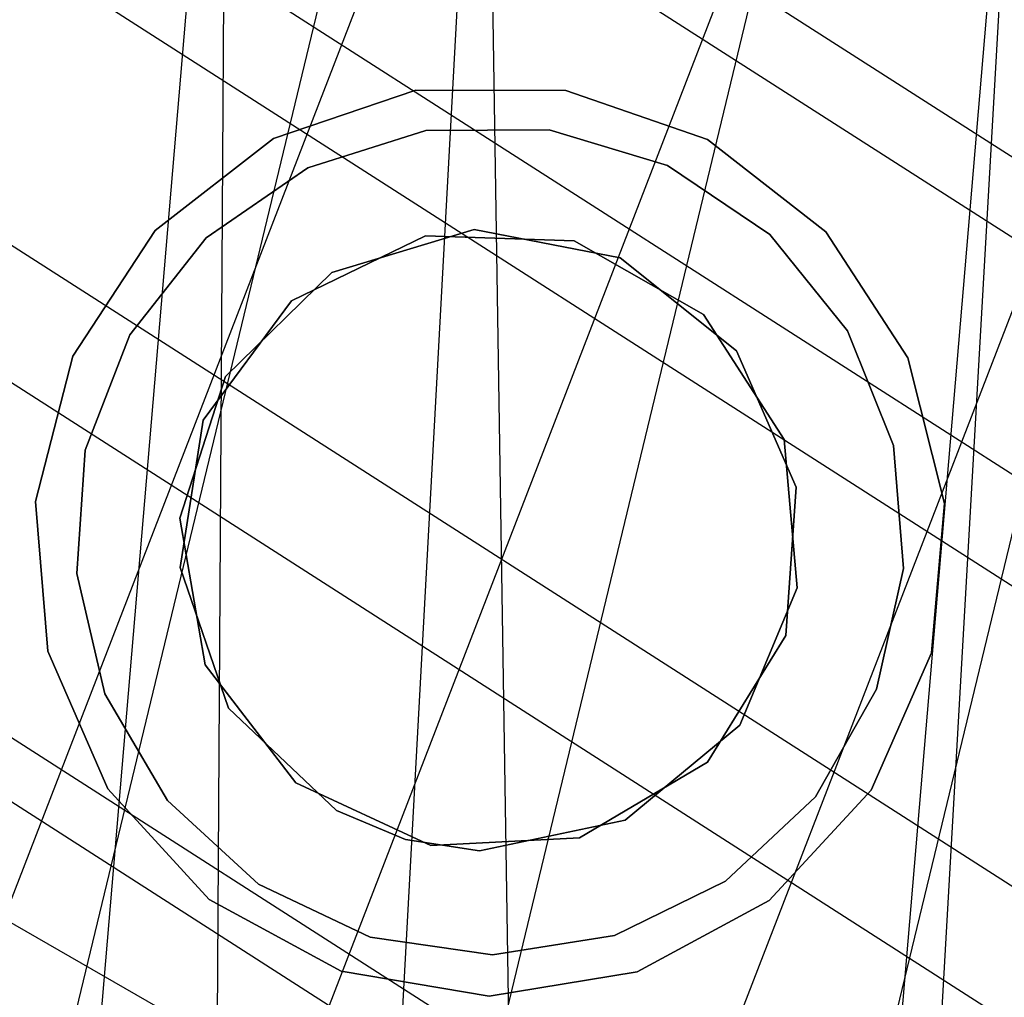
# Model space of a CAD drawing. Extents: x -28.1 to 0, y 0 to 28.1.
# Tile 106 of 215: x -14.1189 to -14.0254, y 14.0308 to 14.1237. Entities that reach past the tile are written whole.
import ezdxf

# ---------------------------------------------------------------- set-up
doc = ezdxf.new("R2010")
doc.units = 0
doc.header["$MEASUREMENT"] = 0
doc.layers.get('0').update_dxf_attribs({"color": 13, "linetype": 'CONTINUOUS'})

# ---------------------------------------------------------------- blocks, each defined once
blk = doc.blocks.new('ORTO_VIII_Z_ZAROWKA_OKAPO0')
at = {"color": 0}
for p, q in [((14.69608, 14.165449, 51.370826), (14.156521, 14.511114, 56.165368)), ((14.69608, 14.165449, 51.370826), (14.156521, 14.511114, 56.165368)), ((14.659962, 14.155463, 51.36786), (14.12048, 14.501081, 56.161701)), ((14.659962, 14.155463, 51.36786), (14.12048, 14.501081, 56.161701)), ((14.236163, 14.041276, 24.182972), (14.34381, 14.487153, 25.855485)), ((14.236163, 14.041276, 24.182972), (14.34381, 14.487153, 25.855485)), ((14.383896, 14.48385, 25.853399), (14.276294, 14.038157, 24.181583)), ((14.383896, 14.48385, 25.853399), (14.276294, 14.038157, 24.181583)), ((14.62921, 14.133568, 51.366125), (14.089762, 14.479162, 56.159663)), ((14.62921, 14.133568, 51.366125), (14.089762, 14.479162, 56.159663)), ((14.354999, 14.469113, 26.801606), (14.289583, 14.29982, 25.899913)), ((14.354999, 14.469113, 26.801606), (14.289583, 14.29982, 25.899913)), ((14.309776, 14.02323, 24.184229), (14.417272, 14.468498, 25.854394)), ((14.309776, 14.02323, 24.184229), (14.417272, 14.468498, 25.854394)), ((14.317514, 14.283792, 25.901436), (14.382856, 14.452892, 26.802116)), ((14.317514, 14.283792, 25.901436), (14.382856, 14.452892, 26.802116)), ((14.609624, 14.106293, 51.365813), (14.070165, 14.451893, 56.159452)), ((14.609624, 14.106293, 51.365813), (14.070165, 14.451893, 56.159452)), ((14.263101, 14.450489, 56.183592), (14.803105, 14.104548, 51.384965)), ((14.263101, 14.450489, 56.183592), (14.803105, 14.104548, 51.384965)), ((14.41922, 14.445142, 26.800633), (14.35392, 14.276158, 25.900547)), ((14.41922, 14.445142, 26.800633), (14.35392, 14.276158, 25.900547)), ((14.307627, 13.927658, 10.099264), (14.335265, 14.433945, 9.472353)), ((14.307627, 13.927658, 10.099264), (14.335265, 14.433945, 9.472353)), ((14.335265, 14.433945, 9.472353), (14.343348, 13.919804, 10.09567)), ((14.335265, 14.433945, 9.472353), (14.343348, 13.919804, 10.09567)), ((14.267727, 13.924903, 10.094512), (14.310757, 14.430972, 9.468058)), ((14.267727, 13.924903, 10.094512), (14.310757, 14.430972, 9.468058)), ((14.307627, 13.927658, 10.099264), (14.310757, 14.430972, 9.468058)), ((14.307627, 13.927658, 10.099264), (14.310757, 14.430972, 9.468058)), ((14.343348, 13.919804, 10.09567), (14.38639, 14.42607, 9.469279)), ((14.343348, 13.919804, 10.09567), (14.38639, 14.42607, 9.469279)), ((14.357192, 13.9137, 10.09195), (14.38639, 14.42607, 9.469279)), ((14.357192, 13.9137, 10.09195), (14.38639, 14.42607, 9.469279)), ((14.272868, 14.414083, 56.187783), (14.812986, 14.068072, 51.388103)), ((14.272868, 14.414083, 56.187783), (14.812986, 14.068072, 51.388103)), ((14.328709, 14.378485, 63.567212), (14.315217, 14.373883, 63.567212)), ((14.315217, 14.373883, 64.279814), (14.328709, 14.378485, 64.279814)), ((14.315217, 14.373883, 64.279814), (14.328709, 14.378485, 64.279814)), ((14.328709, 14.378485, 63.567212), (14.315217, 14.373883, 63.567212)), ((14.342966, 14.378459, 63.567212), (14.328709, 14.378485, 63.567212)), ((14.328709, 14.378485, 64.279814), (14.342966, 14.378459, 64.279814)), ((14.328709, 14.378485, 64.279814), (14.342966, 14.378459, 64.279814)), ((14.328709, 14.378485, 64.279814), (14.328709, 14.378485, 63.567212)), ((14.342966, 14.378459, 63.567212), (14.328709, 14.378485, 63.567212)), ((14.328709, 14.378485, 64.279814), (14.328709, 14.378485, 63.567212)), ((14.356441, 14.373803, 63.567212), (14.342966, 14.378459, 63.567212)), ((14.342966, 14.378459, 64.279814), (14.356441, 14.373803, 64.279814)), ((14.342966, 14.378459, 64.279814), (14.356441, 14.373803, 64.279814)), ((14.342966, 14.378459, 64.279814), (14.342966, 14.378459, 63.567212)), ((14.356441, 14.373803, 63.567212), (14.342966, 14.378459, 63.567212)), ((14.342966, 14.378459, 64.279814), (14.342966, 14.378459, 63.567212)), ((14.269663, 14.376997, 56.190416), (14.80986, 14.030938, 51.389992)), ((14.269663, 14.376997, 56.190416), (14.80986, 14.030938, 51.389992)), ((14.341392, 14.37472, 63.453922), (14.329656, 14.37465, 63.453922)), ((14.329656, 14.37465, 63.493292), (14.341392, 14.37472, 63.493292)), ((14.341392, 14.37472, 63.453922), (14.329656, 14.37465, 63.453922)), ((14.329656, 14.37465, 63.493292), (14.341392, 14.37472, 63.493292)), ((14.352626, 14.371328, 63.453922), (14.341392, 14.37472, 63.453922)), ((14.341392, 14.37472, 63.493292), (14.352626, 14.371328, 63.493292)), ((14.341392, 14.37472, 63.453922), (14.341392, 14.37472, 63.493292)), ((14.341392, 14.37472, 63.453922), (14.341392, 14.37472, 63.493292)), ((14.352626, 14.371328, 63.453922), (14.341392, 14.37472, 63.453922)), ((14.341392, 14.37472, 63.493292), (14.352626, 14.371328, 63.493292)), ((14.315217, 14.373883, 63.567212), (14.303951, 14.365148, 63.567212)), ((14.303951, 14.365148, 64.279814), (14.315217, 14.373883, 64.279814)), ((14.303951, 14.365148, 64.279814), (14.315217, 14.373883, 64.279814)), ((14.315217, 14.373883, 63.567212), (14.303951, 14.365148, 63.567212)), ((14.315217, 14.373883, 64.279814), (14.315217, 14.373883, 63.567212)), ((14.315217, 14.373883, 64.279814), (14.315217, 14.373883, 63.567212)), ((14.329656, 14.37465, 63.453922), (14.318463, 14.371125, 63.453922)), ((14.318463, 14.371125, 63.493292), (14.329656, 14.37465, 63.493292)), ((14.329656, 14.37465, 63.453922), (14.318463, 14.371125, 63.453922)), ((14.318463, 14.371125, 63.493292), (14.329656, 14.37465, 63.493292)), ((14.329656, 14.37465, 63.453922), (14.329656, 14.37465, 63.493292)), ((14.329656, 14.37465, 63.453922), (14.329656, 14.37465, 63.493292)), ((14.367675, 14.365025, 63.567212), (14.356441, 14.373803, 63.567212)), ((14.356441, 14.373803, 64.279814), (14.367675, 14.365025, 64.279814)), ((14.356441, 14.373803, 64.279814), (14.367675, 14.365025, 64.279814)), ((14.356441, 14.373803, 64.279814), (14.356441, 14.373803, 63.567212)), ((14.367675, 14.365025, 63.567212), (14.356441, 14.373803, 63.567212)), ((14.356441, 14.373803, 64.279814), (14.356441, 14.373803, 63.567212)), ((14.318463, 14.371125, 63.453922), (14.308806, 14.364456, 63.453922)), ((14.308806, 14.364456, 63.493292), (14.318463, 14.371125, 63.493292)), ((14.318463, 14.371125, 63.453922), (14.308806, 14.364456, 63.453922)), ((14.308806, 14.364456, 63.493292), (14.318463, 14.371125, 63.493292)), ((14.318463, 14.371125, 63.453922), (14.318463, 14.371125, 63.493292)), ((14.318463, 14.371125, 63.453922), (14.318463, 14.371125, 63.493292)), ((14.362362, 14.364775, 63.453922), (14.352626, 14.371328, 63.453922)), ((14.352626, 14.371328, 63.493292), (14.362362, 14.364775, 63.493292)), ((14.352626, 14.371328, 63.453922), (14.352626, 14.371328, 63.493292)), ((14.352626, 14.371328, 63.453922), (14.352626, 14.371328, 63.493292)), ((14.362362, 14.364775, 63.453922), (14.352626, 14.371328, 63.453922)), ((14.352626, 14.371328, 63.493292), (14.362362, 14.364775, 63.493292)), ((14.303951, 14.365148, 63.567212), (14.29613, 14.353228, 63.567212)), ((14.29613, 14.353228, 64.279814), (14.303951, 14.365148, 64.279814)), ((14.29613, 14.353228, 64.279814), (14.303951, 14.365148, 64.279814)), ((14.303951, 14.365148, 63.567212), (14.29613, 14.353228, 63.567212)), ((14.308806, 14.364456, 63.453922), (14.301544, 14.355238, 63.453922)), ((14.301544, 14.355238, 63.493292), (14.308806, 14.364456, 63.493292)), ((14.308806, 14.364456, 63.453922), (14.301544, 14.355238, 63.453922)), ((14.301544, 14.355238, 63.493292), (14.308806, 14.364456, 63.493292)), ((14.303951, 14.365148, 64.279814), (14.303951, 14.365148, 63.567212)), ((14.303951, 14.365148, 64.279814), (14.303951, 14.365148, 63.567212)), ((14.308806, 14.364456, 63.453922), (14.308806, 14.364456, 63.493292)), ((14.308806, 14.364456, 63.453922), (14.308806, 14.364456, 63.493292)), ((14.31692, 14.358495, 63.453922), (14.329645, 14.364644, 63.453922)), ((14.329645, 14.364644, 8.335812), (14.31692, 14.358495, 8.335812)), ((14.31692, 14.358495, 63.453922), (14.329645, 14.364644, 63.453922)), ((14.329645, 14.364644, 8.335812), (14.31692, 14.358495, 8.335812)), ((14.33427, 14.365246, 9.362139), (14.320735, 14.361177, 9.362139)), ((14.320735, 14.361177, 9.44088), (14.33427, 14.365246, 9.44088)), ((14.320735, 14.361177, 9.44088), (14.33427, 14.365246, 9.44088)), ((14.33427, 14.365246, 9.362139), (14.320735, 14.361177, 9.362139)), ((14.329645, 14.364644, 63.453922), (14.329645, 14.364644, 8.335812)), ((14.329645, 14.364644, 63.453922), (14.34377, 14.364175, 63.453922)), ((14.34377, 14.364175, 8.335812), (14.329645, 14.364644, 8.335812)), ((14.329645, 14.364644, 63.453922), (14.329645, 14.364644, 8.335812)), ((14.329645, 14.364644, 63.453922), (14.34377, 14.364175, 63.453922)), ((14.34377, 14.364175, 8.335812), (14.329645, 14.364644, 8.335812)), ((14.348145, 14.362559, 9.362139), (14.33427, 14.365246, 9.362139)), ((14.33427, 14.365246, 9.44088), (14.348145, 14.362559, 9.44088)), ((14.33427, 14.365246, 9.44088), (14.348145, 14.362559, 9.44088)), ((14.33427, 14.365246, 9.44088), (14.33427, 14.365246, 9.362139)), ((14.348145, 14.362559, 9.362139), (14.33427, 14.365246, 9.362139)), ((14.33427, 14.365246, 9.44088), (14.33427, 14.365246, 9.362139)), ((14.369734, 14.355644, 63.453922), (14.362362, 14.364775, 63.453922)), ((14.362362, 14.364775, 63.493292), (14.369734, 14.355644, 63.493292)), ((14.362362, 14.364775, 63.453922), (14.362362, 14.364775, 63.493292)), ((14.362362, 14.364775, 63.453922), (14.362362, 14.364775, 63.493292)), ((14.369734, 14.355644, 63.453922), (14.362362, 14.364775, 63.453922)), ((14.362362, 14.364775, 63.493292), (14.369734, 14.355644, 63.493292)), ((14.375449, 14.353077, 63.567212), (14.367675, 14.365025, 63.567212)), ((14.367675, 14.365025, 64.279814), (14.375449, 14.353077, 64.279814)), ((14.367675, 14.365025, 64.279814), (14.375449, 14.353077, 64.279814)), ((14.367675, 14.365025, 64.279814), (14.367675, 14.365025, 63.567212)), ((14.375449, 14.353077, 63.567212), (14.367675, 14.365025, 63.567212)), ((14.367675, 14.365025, 64.279814), (14.367675, 14.365025, 63.567212)), ((14.34377, 14.364175, 63.453922), (14.34377, 14.364175, 8.335812)), ((14.34377, 14.364175, 63.453922), (14.35606, 14.357195, 63.453922)), ((14.35606, 14.357195, 8.335812), (14.34377, 14.364175, 8.335812)), ((14.34377, 14.364175, 63.453922), (14.34377, 14.364175, 8.335812)), ((14.34377, 14.364175, 63.453922), (14.35606, 14.357195, 63.453922)), ((14.35606, 14.357195, 8.335812), (14.34377, 14.364175, 8.335812)), ((14.359181, 14.353731, 9.362139), (14.348145, 14.362559, 9.362139)), ((14.348145, 14.362559, 9.44088), (14.359181, 14.353731, 9.44088)), ((14.348145, 14.362559, 9.44088), (14.359181, 14.353731, 9.44088)), ((14.348145, 14.362559, 9.44088), (14.348145, 14.362559, 9.362139)), ((14.359181, 14.353731, 9.362139), (14.348145, 14.362559, 9.362139)), ((14.348145, 14.362559, 9.44088), (14.348145, 14.362559, 9.362139)), ((14.320735, 14.361177, 9.362139), (14.310642, 14.351285, 9.362139)), ((14.310642, 14.351285, 9.44088), (14.320735, 14.361177, 9.44088)), ((14.310642, 14.351285, 9.44088), (14.320735, 14.361177, 9.44088)), ((14.320735, 14.361177, 9.362139), (14.310642, 14.351285, 9.362139)), ((14.320735, 14.361177, 9.44088), (14.320735, 14.361177, 9.362139)), ((14.320735, 14.361177, 9.44088), (14.320735, 14.361177, 9.362139)), ((14.30851, 14.347138, 63.453922), (14.31692, 14.358495, 63.453922)), ((14.31692, 14.358495, 8.335812), (14.30851, 14.347138, 8.335812)), ((14.30851, 14.347138, 63.453922), (14.31692, 14.358495, 63.453922)), ((14.31692, 14.358495, 8.335812), (14.30851, 14.347138, 8.335812)), ((14.31692, 14.358495, 63.453922), (14.31692, 14.358495, 8.335812)), ((14.31692, 14.358495, 63.453922), (14.31692, 14.358495, 8.335812)), ((14.35606, 14.357195, 63.453922), (14.35606, 14.357195, 8.335812)), ((14.35606, 14.357195, 63.453922), (14.363698, 14.345304, 63.453922)), ((14.363698, 14.345304, 8.335812), (14.35606, 14.357195, 8.335812)), ((14.35606, 14.357195, 63.453922), (14.35606, 14.357195, 8.335812)), ((14.35606, 14.357195, 63.453922), (14.363698, 14.345304, 63.453922)), ((14.363698, 14.345304, 8.335812), (14.35606, 14.357195, 8.335812)), ((14.301544, 14.355238, 63.453922), (14.297322, 14.344288, 63.453922)), ((14.297322, 14.344288, 63.493292), (14.301544, 14.355238, 63.493292)), ((14.301544, 14.355238, 63.453922), (14.297322, 14.344288, 63.453922)), ((14.297322, 14.344288, 63.493292), (14.301544, 14.355238, 63.493292)), ((14.301544, 14.355238, 63.453922), (14.301544, 14.355238, 63.493292)), ((14.301544, 14.355238, 63.453922), (14.301544, 14.355238, 63.493292)), ((14.374086, 14.344746, 63.453922), (14.369734, 14.355644, 63.453922)), ((14.369734, 14.355644, 63.493292), (14.374086, 14.344746, 63.493292)), ((14.369734, 14.355644, 63.453922), (14.369734, 14.355644, 63.493292)), ((14.369734, 14.355644, 63.453922), (14.369734, 14.355644, 63.493292)), ((14.374086, 14.344746, 63.453922), (14.369734, 14.355644, 63.453922)), ((14.369734, 14.355644, 63.493292), (14.374086, 14.344746, 63.493292)), ((14.29613, 14.353228, 63.567212), (14.292604, 14.339415, 63.567212)), ((14.292604, 14.339415, 64.279814), (14.29613, 14.353228, 64.279814)), ((14.292604, 14.339415, 64.279814), (14.29613, 14.353228, 64.279814)), ((14.29613, 14.353228, 63.567212), (14.292604, 14.339415, 63.567212)), ((14.29613, 14.353228, 64.279814), (14.29613, 14.353228, 63.567212)), ((14.29613, 14.353228, 64.279814), (14.29613, 14.353228, 63.567212)), ((14.364852, 14.340787, 9.362139), (14.359181, 14.353731, 9.362139)), ((14.359181, 14.353731, 9.44088), (14.364852, 14.340787, 9.44088)), ((14.359181, 14.353731, 9.44088), (14.364852, 14.340787, 9.44088)), ((14.359181, 14.353731, 9.44088), (14.359181, 14.353731, 9.362139)), ((14.364852, 14.340787, 9.362139), (14.359181, 14.353731, 9.362139)), ((14.359181, 14.353731, 9.44088), (14.359181, 14.353731, 9.362139)), ((14.378922, 14.33925, 63.567212), (14.375449, 14.353077, 63.567212)), ((14.375449, 14.353077, 64.279814), (14.378922, 14.33925, 64.279814)), ((14.375449, 14.353077, 64.279814), (14.378922, 14.33925, 64.279814)), ((14.375449, 14.353077, 64.279814), (14.375449, 14.353077, 63.567212)), ((14.378922, 14.33925, 63.567212), (14.375449, 14.353077, 63.567212)), ((14.375449, 14.353077, 64.279814), (14.375449, 14.353077, 63.567212)), ((14.310642, 14.351285, 9.362139), (14.306302, 14.337835, 9.362139)), ((14.306302, 14.337835, 9.44088), (14.310642, 14.351285, 9.44088)), ((14.306302, 14.337835, 9.44088), (14.310642, 14.351285, 9.44088)), ((14.310642, 14.351285, 9.362139), (14.306302, 14.337835, 9.362139)), ((14.310642, 14.351285, 9.44088), (14.310642, 14.351285, 9.362139)), ((14.310642, 14.351285, 9.44088), (14.310642, 14.351285, 9.362139)), ((14.306341, 14.333172, 63.453922), (14.30851, 14.347138, 63.453922)), ((14.30851, 14.347138, 8.335812), (14.306341, 14.333172, 8.335812)), ((14.306341, 14.333172, 63.453922), (14.30851, 14.347138, 63.453922)), ((14.30851, 14.347138, 8.335812), (14.306341, 14.333172, 8.335812)), ((14.30851, 14.347138, 63.453922), (14.30851, 14.347138, 8.335812)), ((14.30851, 14.347138, 63.453922), (14.30851, 14.347138, 8.335812)), ((14.363698, 14.345304, 63.453922), (14.363698, 14.345304, 8.335812)), ((14.363698, 14.345304, 63.453922), (14.364934, 14.331225, 63.453922)), ((14.364934, 14.331225, 8.335812), (14.363698, 14.345304, 8.335812)), ((14.363698, 14.345304, 63.453922), (14.363698, 14.345304, 8.335812)), ((14.363698, 14.345304, 63.453922), (14.364934, 14.331225, 63.453922)), ((14.364934, 14.331225, 8.335812), (14.363698, 14.345304, 8.335812)), ((14.297322, 14.344288, 63.453922), (14.296515, 14.332581, 63.453922)), ((14.296515, 14.332581, 63.493292), (14.297322, 14.344288, 63.493292)), ((14.297322, 14.344288, 63.453922), (14.296515, 14.332581, 63.453922)), ((14.296515, 14.332581, 63.493292), (14.297322, 14.344288, 63.493292)), ((14.297322, 14.344288, 63.453922), (14.297322, 14.344288, 63.493292)), ((14.297322, 14.344288, 63.453922), (14.297322, 14.344288, 63.493292)), ((14.375032, 14.333048, 63.453922), (14.374086, 14.344746, 63.453922)), ((14.374086, 14.344746, 63.493292), (14.375032, 14.333048, 63.493292)), ((14.374086, 14.344746, 63.453922), (14.374086, 14.344746, 63.493292)), ((14.374086, 14.344746, 63.453922), (14.374086, 14.344746, 63.493292)), ((14.375032, 14.333048, 63.453922), (14.374086, 14.344746, 63.453922)), ((14.374086, 14.344746, 63.493292), (14.375032, 14.333048, 63.493292)), ((14.252731, 14.341099, 56.191243), (14.792966, 13.995018, 51.390458)), ((14.252731, 14.341099, 56.191243), (14.792966, 13.995018, 51.390458)), ((14.363856, 14.326689, 9.362139), (14.364852, 14.340787, 9.362139)), ((14.364852, 14.340787, 9.44088), (14.363856, 14.326689, 9.44088)), ((14.364852, 14.340787, 9.44088), (14.363856, 14.326689, 9.44088)), ((14.363856, 14.326689, 9.362139), (14.364852, 14.340787, 9.362139)), ((14.364852, 14.340787, 9.44088), (14.364852, 14.340787, 9.362139)), ((14.364852, 14.340787, 9.44088), (14.364852, 14.340787, 9.362139)), ((14.292604, 14.339415, 63.567212), (14.293754, 14.325206, 63.567212)), ((14.293754, 14.325206, 64.279814), (14.292604, 14.339415, 64.279814)), ((14.292604, 14.339415, 64.279814), (14.292604, 14.339415, 63.567212)), ((14.292604, 14.339415, 64.279814), (14.292604, 14.339415, 63.567212)), ((14.293754, 14.325206, 64.279814), (14.292604, 14.339415, 64.279814)), ((14.292604, 14.339415, 63.567212), (14.293754, 14.325206, 63.567212)), ((14.377718, 14.325044, 63.567212), (14.378922, 14.33925, 63.567212)), ((14.378922, 14.33925, 64.279814), (14.377718, 14.325044, 64.279814)), ((14.378922, 14.33925, 64.279814), (14.377718, 14.325044, 64.279814)), ((14.377718, 14.325044, 63.567212), (14.378922, 14.33925, 63.567212)), ((14.378922, 14.33925, 63.567212), (14.378922, 14.33925, 64.279814)), ((14.378922, 14.33925, 63.567212), (14.378922, 14.33925, 64.279814)), ((14.306302, 14.337835, 9.362139), (14.30871, 14.323908, 9.362139)), ((14.30871, 14.323908, 9.44088), (14.306302, 14.337835, 9.44088)), ((14.306302, 14.337835, 9.44088), (14.306302, 14.337835, 9.362139)), ((14.306302, 14.337835, 9.44088), (14.306302, 14.337835, 9.362139)), ((14.30871, 14.323908, 9.44088), (14.306302, 14.337835, 9.44088)), ((14.306302, 14.337835, 9.362139), (14.30871, 14.323908, 9.362139)), ((14.310912, 14.319798, 63.453922), (14.306341, 14.333172, 63.453922)), ((14.306341, 14.333172, 63.453922), (14.306341, 14.333172, 8.335812)), ((14.306341, 14.333172, 8.335812), (14.310912, 14.319798, 8.335812)), ((14.306341, 14.333172, 63.453922), (14.306341, 14.333172, 8.335812)), ((14.310912, 14.319798, 63.453922), (14.306341, 14.333172, 63.453922)), ((14.306341, 14.333172, 8.335812), (14.310912, 14.319798, 8.335812)), ((14.37249, 14.321591, 63.453922), (14.375032, 14.333048, 63.453922)), ((14.375032, 14.333048, 63.493292), (14.37249, 14.321591, 63.493292)), ((14.37249, 14.321591, 63.453922), (14.375032, 14.333048, 63.453922)), ((14.375032, 14.333048, 63.493292), (14.37249, 14.321591, 63.493292)), ((14.375032, 14.333048, 63.453922), (14.375032, 14.333048, 63.493292)), ((14.375032, 14.333048, 63.453922), (14.375032, 14.333048, 63.493292)), ((14.296515, 14.332581, 63.453922), (14.299194, 14.321154, 63.453922)), ((14.299194, 14.321154, 63.493292), (14.296515, 14.332581, 63.493292)), ((14.296515, 14.332581, 63.493292), (14.296515, 14.332581, 63.453922)), ((14.296515, 14.332581, 63.453922), (14.299194, 14.321154, 63.453922)), ((14.296515, 14.332581, 63.493292), (14.296515, 14.332581, 63.453922)), ((14.299194, 14.321154, 63.493292), (14.296515, 14.332581, 63.493292)), ((14.364934, 14.331225, 63.453922), (14.359486, 14.318184, 63.453922)), ((14.359486, 14.318184, 8.335812), (14.364934, 14.331225, 8.335812)), ((14.364934, 14.331225, 63.453922), (14.359486, 14.318184, 63.453922)), ((14.359486, 14.318184, 8.335812), (14.364934, 14.331225, 8.335812)), ((14.364934, 14.331225, 63.453922), (14.364934, 14.331225, 8.335812)), ((14.364934, 14.331225, 63.453922), (14.364934, 14.331225, 8.335812)), ((14.356424, 14.314668, 9.362139), (14.363856, 14.326689, 9.362139)), ((14.363856, 14.326689, 9.44088), (14.356424, 14.314668, 9.44088)), ((14.363856, 14.326689, 9.44088), (14.356424, 14.314668, 9.44088)), ((14.356424, 14.314668, 9.362139), (14.363856, 14.326689, 9.362139)), ((14.363856, 14.326689, 9.44088), (14.363856, 14.326689, 9.362139)), ((14.363856, 14.326689, 9.44088), (14.363856, 14.326689, 9.362139)), ((14.293754, 14.325206, 63.567212), (14.299456, 14.312139, 63.567212)), ((14.299456, 14.312139, 64.279814), (14.293754, 14.325206, 64.279814)), ((14.293754, 14.325206, 64.279814), (14.293754, 14.325206, 63.567212)), ((14.293754, 14.325206, 64.279814), (14.293754, 14.325206, 63.567212)), ((14.299456, 14.312139, 64.279814), (14.293754, 14.325206, 64.279814)), ((14.293754, 14.325206, 63.567212), (14.299456, 14.312139, 63.567212)), ((14.371966, 14.311999, 63.567212), (14.377718, 14.325044, 63.567212)), ((14.377718, 14.325044, 64.279814), (14.371966, 14.311999, 64.279814)), ((14.377718, 14.325044, 64.279814), (14.371966, 14.311999, 64.279814)), ((14.371966, 14.311999, 63.567212), (14.377718, 14.325044, 63.567212)), ((14.377718, 14.325044, 64.279814), (14.377718, 14.325044, 63.567212)), ((14.377718, 14.325044, 64.279814), (14.377718, 14.325044, 63.567212)), ((14.30871, 14.323908, 9.362139), (14.317313, 14.312696, 9.362139)), ((14.317313, 14.312696, 9.44088), (14.30871, 14.323908, 9.44088)), ((14.30871, 14.323908, 9.44088), (14.30871, 14.323908, 9.362139)), ((14.30871, 14.323908, 9.44088), (14.30871, 14.323908, 9.362139)), ((14.317313, 14.312696, 9.44088), (14.30871, 14.323908, 9.44088)), ((14.30871, 14.323908, 9.362139), (14.317313, 14.312696, 9.362139)), ((14.366682, 14.311392, 63.453922), (14.37249, 14.321591, 63.453922)), ((14.37249, 14.321591, 63.493292), (14.366682, 14.311392, 63.493292)), ((14.366682, 14.311392, 63.453922), (14.37249, 14.321591, 63.453922)), ((14.37249, 14.321591, 63.493292), (14.366682, 14.311392, 63.493292)), ((14.37249, 14.321591, 63.453922), (14.37249, 14.321591, 63.493292)), ((14.37249, 14.321591, 63.453922), (14.37249, 14.321591, 63.493292)), ((14.299194, 14.321154, 63.453922), (14.305122, 14.311026, 63.453922)), ((14.305122, 14.311026, 63.493292), (14.299194, 14.321154, 63.493292)), ((14.299194, 14.321154, 63.453922), (14.305122, 14.311026, 63.453922)), ((14.299194, 14.321154, 63.453922), (14.299194, 14.321154, 63.493292)), ((14.305122, 14.311026, 63.493292), (14.299194, 14.321154, 63.493292)), ((14.299194, 14.321154, 63.453922), (14.299194, 14.321154, 63.493292)), ((14.321174, 14.31008, 63.453922), (14.310912, 14.319798, 63.453922)), ((14.310912, 14.319798, 63.453922), (14.310912, 14.319798, 8.335812)), ((14.310912, 14.319798, 8.335812), (14.321174, 14.31008, 8.335812)), ((14.310912, 14.319798, 63.453922), (14.310912, 14.319798, 8.335812)), ((14.321174, 14.31008, 63.453922), (14.310912, 14.319798, 63.453922)), ((14.310912, 14.319798, 8.335812), (14.321174, 14.31008, 8.335812)), ((14.359486, 14.318184, 63.453922), (14.348602, 14.30917, 63.453922)), ((14.348602, 14.30917, 8.335812), (14.359486, 14.318184, 8.335812)), ((14.359486, 14.318184, 63.453922), (14.348602, 14.30917, 63.453922)), ((14.348602, 14.30917, 8.335812), (14.359486, 14.318184, 8.335812)), ((14.359486, 14.318184, 63.453922), (14.359486, 14.318184, 8.335812)), ((14.359486, 14.318184, 63.453922), (14.359486, 14.318184, 8.335812)), ((14.344257, 14.307478, 9.362139), (14.356424, 14.314668, 9.362139)), ((14.356424, 14.314668, 9.44088), (14.344257, 14.307478, 9.44088)), ((14.356424, 14.314668, 9.44088), (14.344257, 14.307478, 9.44088)), ((14.344257, 14.307478, 9.362139), (14.356424, 14.314668, 9.362139)), ((14.356424, 14.314668, 9.44088), (14.356424, 14.314668, 9.362139)), ((14.356424, 14.314668, 9.44088), (14.356424, 14.314668, 9.362139)), ((14.299456, 14.312139, 63.567212), (14.30909, 14.301632, 63.567212)), ((14.30909, 14.301632, 64.279814), (14.299456, 14.312139, 64.279814)), ((14.299456, 14.312139, 64.279814), (14.299456, 14.312139, 63.567212)), ((14.299456, 14.312139, 64.279814), (14.299456, 14.312139, 63.567212)), ((14.30909, 14.301632, 64.279814), (14.299456, 14.312139, 64.279814)), ((14.299456, 14.312139, 63.567212), (14.30909, 14.301632, 63.567212)), ((14.317313, 14.312696, 9.362139), (14.330142, 14.306767, 9.362139)), ((14.330142, 14.306767, 9.44088), (14.317313, 14.312696, 9.44088)), ((14.317313, 14.312696, 9.362139), (14.317313, 14.312696, 9.44088)), ((14.330142, 14.306767, 9.44088), (14.317313, 14.312696, 9.44088)), ((14.317313, 14.312696, 9.362139), (14.330142, 14.306767, 9.362139)), ((14.317313, 14.312696, 9.362139), (14.317313, 14.312696, 9.44088)), ((14.358128, 14.303359, 63.453922), (14.366682, 14.311392, 63.453922)), ((14.366682, 14.311392, 63.493292), (14.358128, 14.303359, 63.493292)), ((14.358128, 14.303359, 63.453922), (14.366682, 14.311392, 63.453922)), ((14.366682, 14.311392, 63.493292), (14.358128, 14.303359, 63.493292)), ((14.36229, 14.30153, 63.567212), (14.371966, 14.311999, 63.567212)), ((14.371966, 14.311999, 64.279814), (14.36229, 14.30153, 64.279814)), ((14.371966, 14.311999, 64.279814), (14.36229, 14.30153, 64.279814)), ((14.36229, 14.30153, 63.567212), (14.371966, 14.311999, 63.567212)), ((14.366682, 14.311392, 63.453922), (14.366682, 14.311392, 63.493292)), ((14.366682, 14.311392, 63.453922), (14.366682, 14.311392, 63.493292)), ((14.371966, 14.311999, 64.279814), (14.371966, 14.311999, 63.567212)), ((14.371966, 14.311999, 64.279814), (14.371966, 14.311999, 63.567212)), ((14.305122, 14.311026, 63.453922), (14.313773, 14.303095, 63.453922)), ((14.313773, 14.303095, 63.493292), (14.305122, 14.311026, 63.493292)), ((14.305122, 14.311026, 63.453922), (14.313773, 14.303095, 63.453922)), ((14.305122, 14.311026, 63.453922), (14.305122, 14.311026, 63.493292)), ((14.313773, 14.303095, 63.493292), (14.305122, 14.311026, 63.493292)), ((14.305122, 14.311026, 63.453922), (14.305122, 14.311026, 63.493292)), ((14.327742, 14.307336, 63.453922), (14.321174, 14.31008, 63.453922)), ((14.321174, 14.31008, 63.453922), (14.321174, 14.31008, 8.335812)), ((14.321174, 14.31008, 8.335812), (14.327742, 14.307336, 8.335812)), ((14.321174, 14.31008, 63.453922), (14.321174, 14.31008, 8.335812)), ((14.327742, 14.307336, 63.453922), (14.321174, 14.31008, 63.453922)), ((14.321174, 14.31008, 8.335812), (14.327742, 14.307336, 8.335812)), ((14.348602, 14.30917, 63.453922), (14.334776, 14.306244, 63.453922)), ((14.334776, 14.306244, 8.335812), (14.348602, 14.30917, 8.335812)), ((14.348602, 14.30917, 63.453922), (14.334776, 14.306244, 63.453922)), ((14.334776, 14.306244, 8.335812), (14.348602, 14.30917, 8.335812)), ((14.348602, 14.30917, 63.453922), (14.348602, 14.30917, 8.335812)), ((14.348602, 14.30917, 63.453922), (14.348602, 14.30917, 8.335812)), ((14.330142, 14.306767, 9.362139), (14.344257, 14.307478, 9.362139)), ((14.344257, 14.307478, 9.44088), (14.330142, 14.306767, 9.44088)), ((14.344257, 14.307478, 9.44088), (14.330142, 14.306767, 9.44088)), ((14.330142, 14.306767, 9.362139), (14.344257, 14.307478, 9.362139)), ((14.344257, 14.307478, 9.44088), (14.344257, 14.307478, 9.362139)), ((14.344257, 14.307478, 9.44088), (14.344257, 14.307478, 9.362139)), ((14.327742, 14.307336, 8.335812), (14.327742, 14.307336, 63.453922)), ((14.327742, 14.307336, 8.335812), (14.327742, 14.307336, 63.453922)), ((14.327742, 14.307336, 8.335812), (14.334776, 14.306244, 8.335812)), ((14.334776, 14.306244, 63.453922), (14.327742, 14.307336, 63.453922)), ((14.334776, 14.306244, 63.453922), (14.327742, 14.307336, 63.453922)), ((14.327742, 14.307336, 8.335812), (14.334776, 14.306244, 8.335812)), ((14.330142, 14.306767, 9.44088), (14.330142, 14.306767, 9.362139)), ((14.330142, 14.306767, 9.44088), (14.330142, 14.306767, 9.362139)), ((14.334776, 14.306244, 63.453922), (14.334776, 14.306244, 8.335812)), ((14.334776, 14.306244, 63.453922), (14.334776, 14.306244, 8.335812)), ((14.313773, 14.303095, 63.453922), (14.324376, 14.298067, 63.453922)), ((14.324376, 14.298067, 63.493292), (14.313773, 14.303095, 63.493292)), ((14.313773, 14.303095, 63.453922), (14.324376, 14.298067, 63.453922)), ((14.313773, 14.303095, 63.453922), (14.313773, 14.303095, 63.493292)), ((14.324376, 14.298067, 63.493292), (14.313773, 14.303095, 63.493292)), ((14.313773, 14.303095, 63.453922), (14.313773, 14.303095, 63.493292)), ((14.347585, 14.298205, 63.453922), (14.358128, 14.303359, 63.453922)), ((14.358128, 14.303359, 63.493292), (14.347585, 14.298205, 63.493292)), ((14.347585, 14.298205, 63.453922), (14.358128, 14.303359, 63.453922)), ((14.358128, 14.303359, 63.493292), (14.347585, 14.298205, 63.493292)), ((14.358128, 14.303359, 63.453922), (14.358128, 14.303359, 63.493292)), ((14.358128, 14.303359, 63.453922), (14.358128, 14.303359, 63.493292)), ((14.30909, 14.301632, 63.567212), (14.321616, 14.294823, 63.567212)), ((14.321616, 14.294823, 64.279814), (14.30909, 14.301632, 64.279814)), ((14.30909, 14.301632, 64.279814), (14.30909, 14.301632, 63.567212)), ((14.30909, 14.301632, 64.279814), (14.30909, 14.301632, 63.567212)), ((14.321616, 14.294823, 64.279814), (14.30909, 14.301632, 64.279814)), ((14.30909, 14.301632, 63.567212), (14.321616, 14.294823, 63.567212)), ((14.349739, 14.294769, 63.567212), (14.36229, 14.30153, 63.567212)), ((14.36229, 14.30153, 64.279814), (14.349739, 14.294769, 64.279814)), ((14.36229, 14.30153, 64.279814), (14.349739, 14.294769, 64.279814)), ((14.349739, 14.294769, 63.567212), (14.36229, 14.30153, 63.567212)), ((14.36229, 14.30153, 64.279814), (14.36229, 14.30153, 63.567212)), ((14.36229, 14.30153, 64.279814), (14.36229, 14.30153, 63.567212)), ((14.289583, 14.29982, 25.899913), (14.317514, 14.283792, 25.901436)), ((14.289583, 14.29982, 25.899913), (14.317514, 14.283792, 25.901436)), ((14.324376, 14.298067, 63.453922), (14.33599, 14.296387, 63.453922)), ((14.33599, 14.296387, 63.493292), (14.324376, 14.298067, 63.493292)), ((14.324376, 14.298067, 63.453922), (14.33599, 14.296387, 63.453922)), ((14.324376, 14.298067, 63.453922), (14.324376, 14.298067, 63.493292)), ((14.33599, 14.296387, 63.493292), (14.324376, 14.298067, 63.493292)), ((14.324376, 14.298067, 63.453922), (14.324376, 14.298067, 63.493292)), ((14.33599, 14.296387, 63.453922), (14.347585, 14.298205, 63.453922)), ((14.347585, 14.298205, 63.493292), (14.33599, 14.296387, 63.493292)), ((14.33599, 14.296387, 63.453922), (14.347585, 14.298205, 63.453922)), ((14.347585, 14.298205, 63.493292), (14.33599, 14.296387, 63.493292)), ((14.347585, 14.298205, 63.453922), (14.347585, 14.298205, 63.493292)), ((14.347585, 14.298205, 63.453922), (14.347585, 14.298205, 63.493292)), ((14.33599, 14.296387, 63.453922), (14.33599, 14.296387, 63.493292)), ((14.33599, 14.296387, 63.453922), (14.33599, 14.296387, 63.493292)), ((14.321616, 14.294823, 63.567212), (14.335673, 14.292449, 63.567212)), ((14.335673, 14.292449, 64.279814), (14.321616, 14.294823, 64.279814)), ((14.321616, 14.294823, 64.279814), (14.321616, 14.294823, 63.567212)), ((14.321616, 14.294823, 64.279814), (14.321616, 14.294823, 63.567212)), ((14.335673, 14.292449, 64.279814), (14.321616, 14.294823, 64.279814)), ((14.321616, 14.294823, 63.567212), (14.335673, 14.292449, 63.567212)), ((14.335673, 14.292449, 63.567212), (14.349739, 14.294769, 63.567212)), ((14.349739, 14.294769, 64.279814), (14.335673, 14.292449, 64.279814)), ((14.349739, 14.294769, 64.279814), (14.335673, 14.292449, 64.279814)), ((14.335673, 14.292449, 63.567212), (14.349739, 14.294769, 63.567212)), ((14.349739, 14.294769, 64.279814), (14.349739, 14.294769, 63.567212)), ((14.349739, 14.294769, 64.279814), (14.349739, 14.294769, 63.567212)), ((14.335673, 14.292449, 64.279814), (14.335673, 14.292449, 63.567212)), ((14.335673, 14.292449, 64.279814), (14.335673, 14.292449, 63.567212))]:
    blk.add_line(p, q, dxfattribs=at)

msp = doc.modelspace()

# ---------------------------------------------------------------- block references
at = {"color": 0}
msp.add_blockref('ORTO_VIII_Z_ZAROWKA_OKAPO0', (-28.410001, -0.26151, -0.641667), dxfattribs=at)

doc.saveas('drawing.dxf')
